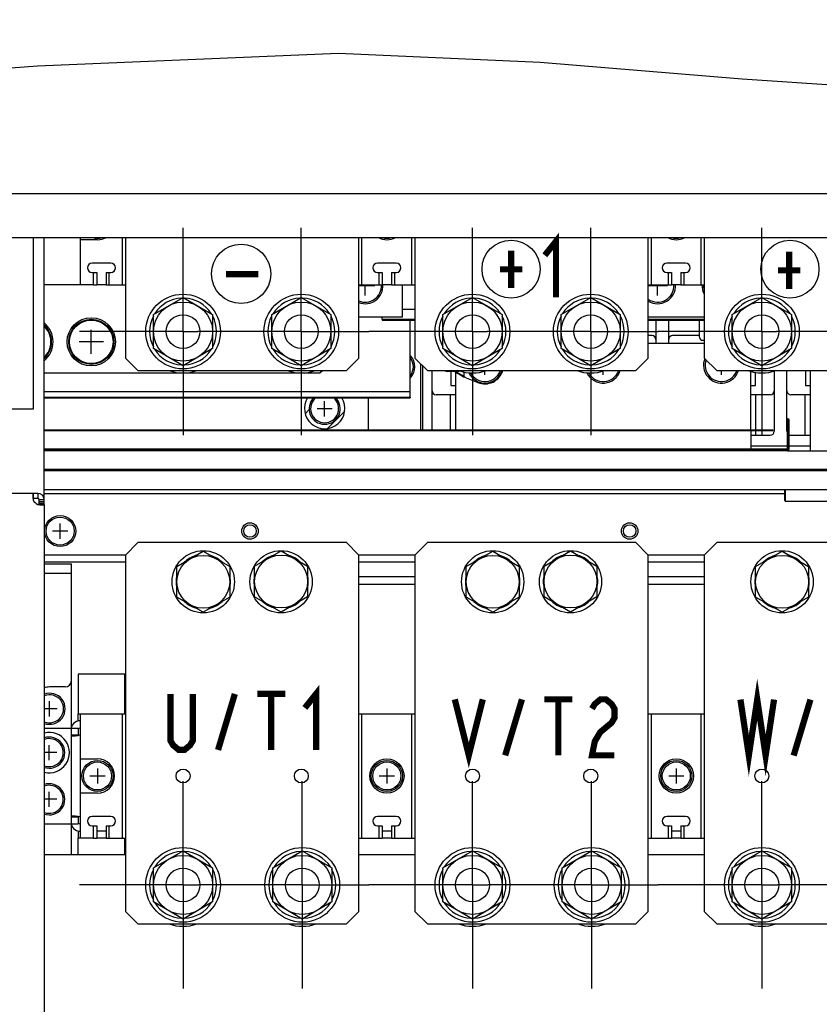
# Model space of a CAD drawing. Extents: x 52 to 403, y 35 to 214.
# Tile 10 of 18: x 213 to 239, y 140 to 172. Entities that reach past the tile are written whole.
import ezdxf

# ---------------------------------------------------------------- set-up
doc = ezdxf.new("R2010")
doc.units = 0
doc.header["$LTSCALE"] = 23.1
doc.linetypes.add('CENTER', pattern=[0.6, 0.375, -0.075, 0.075, -0.075])
doc.layers.get('0').update_dxf_attribs({"linetype": 'CONTINUOUS'})
for name, color, linetype in [('ALL_AXIS', 7, 'CONTINUOUS'), ('ALL_CURVE', 7, 'CONTINUOUS'), ('ALL_DIM', 7, 'CONTINUOUS'), ('ALL_FEATURES', 7, 'CONTINUOUS'), ('ALL_NOTE', 7, 'CONTINUOUS')]:
    doc.layers.add(name, color=color, linetype=linetype)
doc.dimstyles.get("Standard").update_dxf_attribs({"dimtxt": 2.5, "dimasz": 2.5, "dimexe": 1.25, "dimexo": 0.625, "dimtad": 1, "dimcen": 2.5, "dimazin": 3, "dimtfac": 1, "dimtmove": 0, "dimatfit": 3})

# ---------------------------------------------------------------- blocks, each defined once
blk = doc.blocks.new('_OPEN')
at = {"color": 0, "linetype": 'BYBLOCK'}
for p, q in [((0, 0), (-1, 0.25)), ((-1, -0.25), (0, 0)), ((-1, 0), (0, 0))]:
    blk.add_line(p, q, dxfattribs=at)
blk = doc.blocks.new('*D16')
at = {"layer": 'ALL_DIM', "color": 2, "linetype": 'CONTINUOUS'}
for p, q in [((159.501, 126.947), (159.501, 184.723)), ((262.181, 169.229), (262.181, 184.723)), ((159.501, 183.723), (210.841, 183.723)), ((262.181, 183.723), (210.841, 183.723))]:
    blk.add_line(p, q, dxfattribs=at)
at = {"layer": 'ALL_DIM', "color": 2, "linetype": 'CONTINUOUS', "xscale": 2, "yscale": 2, "zscale": 2, "rotation": 180}
blk.add_blockref('_OPEN', (159.501, 183.723), dxfattribs=at)
at = {"layer": 'ALL_DIM', "color": 2, "linetype": 'CONTINUOUS', "xscale": 2, "yscale": 2, "zscale": 2}
blk.add_blockref('_OPEN', (262.181, 183.723), dxfattribs=at)

msp = doc.modelspace()

# ---------------------------------------------------------------- linework, layer by layer
at = {"color": 7, "linetype": 'CONTINUOUS'}
for p, q in [((213.77, 170.42), (223.445, 170.818)), ((223.445, 170.818), (229.929, 170.532)), ((229.929, 170.532), (236.421, 170.003)), ((204.079, 169.627), (213.77, 170.42)), ((236.421, 170.003), (242.925, 169.553))]:
    msp.add_line(p, q, dxfattribs=at)
for centre, radius in [((220.316, 163.731), 0.952), ((228.99, 163.884), 0.932), ((237.954, 163.881), 0.932)]:
    msp.add_circle(centre, radius, dxfattribs=at)
at = {"layer": 'ALL_AXIS', "color": 7, "linetype": 'CENTER'}
for p, q in [((218.451, 161.877), (218.451, 165.207)), ((222.251, 161.877), (222.251, 165.207)), ((227.751, 161.877), (227.751, 165.207)), ((231.551, 161.877), (231.551, 165.207)), ((237.051, 161.877), (237.051, 165.207)), ((218.451, 161.877), (215.121, 161.877)), ((218.451, 161.877), (218.451, 158.547)), ((218.451, 161.877), (218.921, 161.877)), ((222.251, 161.877), (218.921, 161.877)), ((222.251, 161.877), (222.251, 158.547)), ((222.251, 161.877), (224.421, 161.877)), ((227.751, 161.877), (224.421, 161.877)), ((227.751, 161.877), (227.751, 158.547)), ((227.751, 161.877), (228.221, 161.877)), ((231.551, 161.877), (228.221, 161.877)), ((231.551, 161.877), (231.551, 158.547)), ((231.551, 161.877), (233.721, 161.877)), ((237.051, 161.877), (233.721, 161.877)), ((237.051, 161.877), (237.521, 161.877)), ((237.051, 161.877), (237.051, 158.547)), ((240.851, 161.877), (237.521, 161.877)), ((218.451, 144.097), (218.451, 147.427)), ((222.281, 144.097), (222.281, 147.427)), ((227.751, 144.097), (227.751, 147.427)), ((231.581, 144.097), (231.581, 147.427)), ((237.051, 144.097), (237.051, 147.427)), ((218.451, 144.097), (215.121, 144.097)), ((218.451, 144.097), (218.451, 140.767)), ((218.451, 144.097), (218.951, 144.097)), ((222.281, 144.097), (218.951, 144.097)), ((222.281, 144.097), (224.421, 144.097)), ((222.281, 144.097), (222.281, 140.767)), ((227.751, 144.097), (224.421, 144.097)), ((227.751, 144.097), (228.251, 144.097)), ((227.751, 144.097), (227.751, 140.767)), ((231.581, 144.097), (228.251, 144.097)), ((231.581, 144.097), (233.721, 144.097)), ((231.581, 144.097), (231.581, 140.767)), ((237.051, 144.097), (233.721, 144.097)), ((237.051, 144.097), (237.551, 144.097)), ((237.051, 144.097), (237.051, 140.767)), ((240.881, 144.097), (237.551, 144.097))]:
    msp.add_line(p, q, dxfattribs=at)
at = {"layer": 'ALL_AXIS', "color": 7, "linetype": 'CONTINUOUS'}
for p, q in [((215.576, 163.777), (215.676, 163.777)), ((215.676, 163.777), (215.676, 163.377)), ((215.976, 163.777), (215.976, 163.377)), ((215.976, 163.777), (216.076, 163.777)), ((224.751, 163.777), (224.851, 163.777)), ((224.851, 163.777), (224.851, 163.377)), ((225.151, 163.777), (225.151, 163.377)), ((225.151, 163.777), (225.251, 163.777)), ((234.051, 163.777), (234.151, 163.777)), ((234.151, 163.777), (234.151, 163.377)), ((234.451, 163.777), (234.451, 163.377)), ((234.451, 163.777), (234.551, 163.777)), ((215.576, 163.377), (215.676, 163.377)), ((215.976, 163.377), (216.076, 163.377)), ((224.751, 163.377), (224.851, 163.377)), ((225.151, 163.377), (225.251, 163.377)), ((234.051, 163.377), (234.151, 163.377)), ((234.451, 163.377), (234.551, 163.377)), ((217.501, 162.426), (218.451, 162.974)), ((218.451, 162.974), (219.401, 162.426)), ((221.301, 162.426), (222.251, 162.974)), ((222.251, 162.974), (223.201, 162.426)), ((226.801, 162.426), (227.751, 162.974)), ((227.751, 162.974), (228.701, 162.426)), ((230.601, 162.426), (231.551, 162.974)), ((231.551, 162.974), (232.501, 162.426)), ((236.101, 162.426), (237.051, 162.974)), ((237.051, 162.974), (238.001, 162.426)), ((217.501, 161.329), (217.501, 162.426)), ((219.401, 162.426), (219.401, 161.329)), ((221.301, 161.329), (221.301, 162.426)), ((223.201, 162.426), (223.201, 161.329)), ((226.801, 161.329), (226.801, 162.426)), ((228.701, 162.426), (228.701, 161.329)), ((230.601, 161.329), (230.601, 162.426)), ((232.501, 162.426), (232.501, 161.329)), ((236.101, 161.329), (236.101, 162.426)), ((238.001, 162.426), (238.001, 161.329)), ((235.051, 161.697), (235.051, 162.247)), ((235.151, 161.597), (235.201, 161.597)), ((218.451, 160.781), (217.501, 161.329)), ((219.401, 161.329), (218.451, 160.781)), ((222.251, 160.781), (221.301, 161.329)), ((223.201, 161.329), (222.251, 160.781)), ((227.751, 160.781), (226.801, 161.329)), ((228.701, 161.329), (227.751, 160.781)), ((231.551, 160.781), (230.601, 161.329)), ((232.501, 161.329), (231.551, 160.781)), ((237.051, 160.781), (236.101, 161.329)), ((238.001, 161.329), (237.051, 160.781)), ((227.291, 160.592), (226.951, 160.592)), ((227.202, 160.564), (227.202, 160.592)), ((227.259, 160.564), (227.267, 160.592)), ((227.291, 160.592), (227.353, 160.613)), ((213.781, 156.517), (213.637, 156.517)), ((213.831, 156.324), (213.831, 156.467)), ((213.991, 156.407), (213.831, 156.407)), ((213.991, 156.357), (213.831, 156.357)), ((218.251, 154.328), (219.101, 154.819)), ((219.101, 154.819), (219.951, 154.328)), ((220.751, 154.338), (221.601, 154.829)), ((221.601, 154.829), (222.451, 154.338)), ((227.551, 154.328), (228.401, 154.819)), ((228.401, 154.819), (229.251, 154.328)), ((230.051, 154.338), (230.901, 154.829)), ((230.901, 154.829), (231.751, 154.338)), ((236.851, 154.328), (237.701, 154.819)), ((237.701, 154.819), (238.551, 154.328)), ((218.251, 153.347), (218.251, 154.328)), ((219.951, 154.328), (219.951, 153.347)), ((220.751, 153.357), (220.751, 154.338)), ((222.451, 154.338), (222.451, 153.357)), ((227.551, 153.347), (227.551, 154.328)), ((229.251, 154.328), (229.251, 153.347)), ((230.051, 153.357), (230.051, 154.338)), ((231.751, 154.338), (231.751, 153.357)), ((236.851, 153.347), (236.851, 154.328)), ((238.551, 154.328), (238.551, 153.347)), ((219.101, 152.856), (218.251, 153.347)), ((219.951, 153.347), (219.101, 152.856)), ((221.601, 152.866), (220.751, 153.357)), ((222.451, 153.357), (221.601, 152.866)), ((228.401, 152.856), (227.551, 153.347)), ((229.251, 153.347), (228.401, 152.856)), ((230.901, 152.866), (230.051, 153.357)), ((231.751, 153.357), (230.901, 152.866)), ((237.701, 152.856), (236.851, 153.347)), ((238.551, 153.347), (237.701, 152.856)), ((214.851, 149.137), (215.081, 149.137)), ((215.081, 149.137), (215.081, 148.914)), ((215.081, 146.281), (215.081, 146.057)), ((215.576, 145.997), (215.676, 145.997)), ((215.676, 145.997), (215.676, 145.597)), ((215.976, 145.997), (215.976, 145.597)), ((215.976, 145.997), (216.076, 145.997)), ((224.751, 145.997), (224.851, 145.997)), ((224.851, 145.997), (224.851, 145.597)), ((225.151, 145.997), (225.251, 145.997)), ((225.151, 145.997), (225.151, 145.597)), ((234.051, 145.997), (234.151, 145.997)), ((234.151, 145.997), (234.151, 145.597)), ((234.451, 145.997), (234.551, 145.997)), ((234.451, 145.997), (234.451, 145.597)), ((215.576, 145.597), (215.676, 145.597)), ((215.976, 145.597), (216.076, 145.597)), ((224.751, 145.597), (224.851, 145.597)), ((225.151, 145.597), (225.251, 145.597)), ((234.051, 145.597), (234.151, 145.597)), ((234.451, 145.597), (234.551, 145.597)), ((217.501, 144.646), (218.451, 145.194)), ((218.451, 145.194), (219.401, 144.646)), ((221.331, 144.646), (222.281, 145.194)), ((222.281, 145.194), (223.231, 144.646)), ((226.801, 144.646), (227.751, 145.194)), ((227.751, 145.194), (228.701, 144.646)), ((230.631, 144.646), (231.581, 145.194)), ((231.581, 145.194), (232.531, 144.646)), ((236.101, 144.646), (237.051, 145.194)), ((237.051, 145.194), (238.001, 144.646)), ((217.501, 143.549), (217.501, 144.646)), ((219.401, 144.646), (219.401, 143.549)), ((221.331, 143.549), (221.331, 144.646)), ((223.231, 144.646), (223.231, 143.549)), ((226.801, 143.549), (226.801, 144.646)), ((228.701, 144.646), (228.701, 143.549)), ((230.631, 143.549), (230.631, 144.646)), ((232.531, 144.646), (232.531, 143.549)), ((236.101, 143.549), (236.101, 144.646)), ((238.001, 144.646), (238.001, 143.549)), ((218.451, 143.001), (217.501, 143.549)), ((219.401, 143.549), (218.451, 143.001)), ((222.281, 143.001), (221.331, 143.549)), ((223.231, 143.549), (222.281, 143.001)), ((227.751, 143.001), (226.801, 143.549)), ((228.701, 143.549), (227.751, 143.001)), ((231.581, 143.001), (230.631, 143.549)), ((232.531, 143.549), (231.581, 143.001)), ((237.051, 143.001), (236.101, 143.549)), ((238.001, 143.549), (237.051, 143.001))]:
    msp.add_line(p, q, dxfattribs=at)
at = {"layer": 'ALL_AXIS', "color": 3, "linetype": 'CONTINUOUS'}
for p, q in [((213.781, 156.677), (213.637, 156.677)), ((213.991, 156.324), (213.991, 156.467)), ((214.851, 149.137), (214.851, 148.914)), ((214.851, 146.281), (214.851, 146.057))]:
    msp.add_line(p, q, dxfattribs=at)
at = {"layer": 'ALL_AXIS', "color": 7, "linetype": 'CONTINUOUS'}
for points in [[(226.875, 160.627), (226.896, 160.608), (226.951, 160.592)], [(226.951, 160.592), (227.007, 160.608), (227.027, 160.627)]]:
    msp.add_lwpolyline(points, dxfattribs=at)
for centre, radius in [((218.451, 161.877), 1.2), ((222.251, 161.877), 1.2), ((227.751, 161.877), 1.2), ((231.551, 161.877), 1.2), ((237.051, 161.877), 1.2), ((218.451, 161.877), 0.95), ((222.251, 161.877), 0.95), ((227.751, 161.877), 0.95), ((231.551, 161.877), 0.95), ((237.051, 161.877), 0.95), ((215.501, 161.547), 0.775), ((218.451, 161.877), 0.543), ((222.251, 161.877), 0.543), ((227.751, 161.877), 0.543), ((231.551, 161.877), 0.543), ((237.051, 161.877), 0.543), ((215.501, 161.547), 0.725), ((215.501, 161.547), 0.7), ((214.501, 155.467), 0.5), ((214.501, 155.467), 0.45), ((220.601, 155.467), 0.265), ((220.601, 155.467), 0.2), ((232.801, 155.467), 0.265), ((232.801, 155.467), 0.2), ((219.101, 153.837), 1), ((221.601, 153.837), 1), ((228.401, 153.837), 1), ((230.901, 153.837), 1), ((237.701, 153.837), 1), ((219.101, 153.837), 0.85), ((221.601, 153.847), 0.85), ((228.401, 153.837), 0.85), ((230.901, 153.847), 0.85), ((237.701, 153.837), 0.85), ((215.701, 147.597), 0.5), ((225.001, 147.597), 0.5), ((234.301, 147.597), 0.5), ((215.701, 147.597), 0.45), ((218.451, 147.597), 0.224), ((222.251, 147.597), 0.224), ((225.001, 147.597), 0.45), ((227.751, 147.597), 0.224), ((231.551, 147.597), 0.224), ((234.301, 147.597), 0.45), ((237.051, 147.597), 0.224), ((218.451, 144.097), 1.2), ((222.281, 144.097), 1.2), ((227.751, 144.097), 1.2), ((231.581, 144.097), 1.2), ((237.051, 144.097), 1.2), ((218.451, 144.097), 0.95), ((222.281, 144.097), 0.95), ((227.751, 144.097), 0.95), ((231.581, 144.097), 0.95), ((237.051, 144.097), 0.95), ((218.451, 144.097), 0.543), ((222.281, 144.097), 0.543), ((227.751, 144.097), 0.543), ((231.581, 144.097), 0.543), ((237.051, 144.097), 0.543)]:
    msp.add_circle(centre, radius, dxfattribs=at)
for centre, radius, start, end in [((215.701, 165.377), 0.5, 252.5405, 287.4595), ((225.001, 165.377), 0.5, 252.5405, 287.4595), ((234.301, 165.377), 0.5, 252.5405, 287.4595), ((224.301, 163.347), 0.525, 247.3778, 3.304), ((224.301, 163.347), 0.575, 249.5198, 3.1133), ((233.701, 163.347), 0.575, 238.2363, 3.1133), ((233.701, 163.347), 0.525, 234.9502, 3.304), ((235.701, 163.347), 0.575, 176.8867, 208.3378), ((235.701, 163.347), 0.525, 176.696, 195.8183), ((218.451, 161.877), 1.075, 92.7017, 147.3592), ((218.451, 161.877), 1.075, 32.6408, 87.2983), ((222.251, 161.877), 1.075, 92.7017, 147.3592), ((222.251, 161.877), 1.075, 32.6408, 87.2983), ((227.751, 161.877), 1.075, 92.7017, 147.3592), ((227.751, 161.877), 1.075, 32.6408, 87.2983), ((231.551, 161.877), 1.075, 92.7017, 147.3592), ((231.551, 161.877), 1.075, 32.6408, 87.2983), ((237.051, 161.877), 1.075, 92.7017, 147.3592), ((237.051, 161.877), 1.075, 32.6408, 87.2983), ((218.451, 161.877), 1.075, 152.6408, 207.3592), ((218.451, 161.877), 1.075, 332.6408, 27.3592), ((222.251, 161.877), 1.075, 152.6408, 207.3592), ((222.251, 161.877), 1.075, 332.6408, 27.3592), ((227.751, 161.877), 1.075, 152.6408, 207.3592), ((227.751, 161.877), 1.075, 332.6408, 27.3592), ((231.551, 161.877), 1.075, 152.6408, 207.3592), ((231.551, 161.877), 1.075, 332.6408, 27.3592), ((237.051, 161.877), 1.075, 152.6408, 207.3592), ((237.051, 161.877), 1.075, 332.6408, 27.3592), ((213.501, 161.547), 0.725, 311.5343, 48.4657), ((213.501, 161.547), 0.775, 308.5024, 51.4976), ((213.501, 161.547), 0.7, 313.4632, 46.5368), ((235.151, 161.697), 0.1, 180, 270), ((218.451, 161.877), 1.075, 212.6408, 267.2983), ((218.451, 161.877), 1.075, 272.7017, 327.3592), ((222.251, 161.877), 1.075, 212.6408, 267.2983), ((222.251, 161.877), 1.075, 272.7017, 327.3592), ((225.401, 160.747), 0.5, 315.0735, 44.9265), ((227.751, 161.877), 1.075, 212.6408, 267.2983), ((227.751, 161.877), 1.075, 272.7017, 327.3592), ((231.551, 161.877), 1.075, 212.6408, 267.2983), ((231.551, 161.877), 1.075, 272.7017, 327.3592), ((237.051, 161.877), 1.075, 212.6408, 267.2983), ((237.051, 161.877), 1.075, 272.7017, 327.3592), ((225.401, 160.747), 0.45, 322.1144, 37.8856), ((235.751, 160.797), 0.575, 158.3706, 342.7658), ((235.751, 160.797), 0.525, 160.627, 341.0581), ((218.451, 161.877), 1.33, 250.1844, 289.8156), ((222.251, 161.877), 1.33, 250.1844, 289.8156), ((227.751, 161.877), 1.33, 250.1844, 289.8156), ((228.151, 160.797), 0.575, 205.1671, 342.7658), ((228.151, 160.797), 0.525, 207.7721, 341.0581), ((228.151, 160.797), 0.6, 247.9203, 343.449), ((231.551, 161.877), 1.33, 250.1844, 289.8156), ((231.951, 160.797), 0.575, 205.1671, 342.7658), ((231.951, 160.797), 0.525, 207.7721, 341.0581), ((237.051, 161.877), 1.33, 250.1844, 289.8156), ((223.001, 159.397), 0.5, 134.9123, 45.0877), ((223.001, 159.397), 0.45, 128.6707, 51.3293), ((219.101, 153.837), 0.875, 106.2709, 133.7291), ((219.101, 153.837), 0.875, 46.2709, 73.7291), ((221.601, 153.847), 0.875, 106.2709, 133.7291), ((221.601, 153.847), 0.875, 46.2709, 73.7291), ((228.401, 153.837), 0.875, 106.2709, 133.7291), ((228.401, 153.837), 0.875, 46.2709, 73.7291), ((230.901, 153.847), 0.875, 106.2709, 133.7291), ((230.901, 153.847), 0.875, 46.2709, 73.7291), ((237.701, 153.837), 0.875, 106.2709, 133.7291), ((237.701, 153.837), 0.875, 46.2709, 73.7291), ((219.101, 153.837), 0.875, 166.2709, 193.7291), ((219.101, 153.837), 0.875, 346.2709, 13.7291), ((221.601, 153.847), 0.875, 166.2709, 193.7291), ((221.601, 153.847), 0.875, 346.2709, 13.7291), ((228.401, 153.837), 0.875, 166.2709, 193.7291), ((228.401, 153.837), 0.875, 346.2709, 13.7291), ((230.901, 153.847), 0.875, 166.2709, 193.7291), ((230.901, 153.847), 0.875, 346.2709, 13.7291), ((237.701, 153.837), 0.875, 166.2709, 193.7291), ((237.701, 153.837), 0.875, 346.2709, 13.7291), ((219.101, 153.837), 0.875, 226.2709, 253.7291), ((219.101, 153.837), 0.875, 286.2709, 313.7291), ((221.601, 153.847), 0.875, 226.2709, 253.7291), ((221.601, 153.847), 0.875, 286.2709, 313.7291), ((228.401, 153.837), 0.875, 226.2709, 253.7291), ((228.401, 153.837), 0.875, 286.2709, 313.7291), ((230.901, 153.847), 0.875, 226.2709, 253.7291), ((230.901, 153.847), 0.875, 286.2709, 313.7291), ((237.701, 153.837), 0.875, 226.2709, 253.7291), ((237.701, 153.837), 0.875, 286.2709, 313.7291), ((214.161, 149.757), 0.5, 249.8034, 110.1966), ((214.161, 149.757), 0.45, 247.6547, 112.3453), ((214.151, 148.347), 0.5, 251.0415, 108.9585), ((214.151, 148.347), 0.45, 249.1158, 110.8842), ((214.151, 146.847), 0.5, 251.0415, 108.9585), ((214.151, 146.847), 0.45, 249.1158, 110.8842), ((218.451, 144.097), 1.075, 92.7017, 147.3592), ((218.451, 144.097), 1.075, 32.6408, 87.2983), ((222.281, 144.097), 1.075, 92.7017, 147.3592), ((222.281, 144.097), 1.075, 32.6408, 87.2983), ((227.751, 144.097), 1.075, 92.7017, 147.3592), ((227.751, 144.097), 1.075, 32.6408, 87.2983), ((231.581, 144.097), 1.075, 92.7017, 147.3592), ((231.581, 144.097), 1.075, 32.6408, 87.2983), ((237.051, 144.097), 1.075, 92.7017, 147.3592), ((237.051, 144.097), 1.075, 32.6408, 87.2983), ((218.451, 144.097), 1.075, 152.6408, 207.3592), ((218.451, 144.097), 1.075, 332.6408, 27.3592), ((222.281, 144.097), 1.075, 152.6408, 207.3592), ((222.281, 144.097), 1.075, 332.6408, 27.3592), ((227.751, 144.097), 1.075, 152.6408, 207.3592), ((227.751, 144.097), 1.075, 332.6408, 27.3592), ((231.581, 144.097), 1.075, 152.6408, 207.3592), ((231.581, 144.097), 1.075, 332.6408, 27.3592), ((237.051, 144.097), 1.075, 152.6408, 207.3592), ((237.051, 144.097), 1.075, 332.6408, 27.3592), ((218.451, 144.097), 1.075, 212.6408, 267.2983), ((218.451, 144.097), 1.075, 272.7017, 327.3592), ((222.281, 144.097), 1.075, 212.6408, 267.2983), ((222.281, 144.097), 1.075, 272.7017, 327.3592), ((227.751, 144.097), 1.075, 212.6408, 267.2983), ((227.751, 144.097), 1.075, 272.7017, 327.3592), ((231.581, 144.097), 1.075, 212.6408, 267.2983), ((231.581, 144.097), 1.075, 272.7017, 327.3592), ((237.051, 144.097), 1.075, 212.6408, 267.2983), ((237.051, 144.097), 1.075, 272.7017, 327.3592), ((218.451, 144.097), 1.33, 250.1844, 289.8156), ((222.281, 144.097), 1.33, 250.1844, 289.8156), ((227.751, 144.097), 1.33, 250.1844, 289.8156), ((231.581, 144.097), 1.33, 250.1844, 289.8156), ((237.051, 144.097), 1.33, 250.1844, 289.8156)]:
    msp.add_arc(centre, radius, start, end, dxfattribs=at)
at = {"layer": 'ALL_AXIS', "color": 3, "linetype": 'CONTINUOUS'}
for centre, radius, start, end in [((213.87, 156.557), 0.25, 200.9799, 249.0201), ((214.161, 149.757), 0.7, 90, 104.0988), ((215.019, 149.137), 0.25, 296.4848, 301.8521), ((215.019, 146.057), 0.25, 58.1479, 63.5152)]:
    msp.add_arc(centre, radius, start, end, dxfattribs=at)
at = {"layer": 'ALL_CURVE', "color": 40, "linetype": 'CONTINUOUS'}
for p, q in [((224.616, 163.347), (224.101, 163.347)), ((224.301, 163.032), (224.301, 163.377)), ((234.016, 163.347), (233.401, 163.347)), ((233.701, 163.032), (233.701, 163.377)), ((215.501, 161.157), (215.501, 161.937)), ((215.891, 161.547), (215.111, 161.547)), ((228.151, 160.482), (228.151, 160.613)), ((231.951, 160.482), (231.951, 160.613)), ((235.751, 160.482), (235.751, 160.627)), ((223.001, 159.152), (223.001, 159.642)), ((223.246, 159.397), (222.756, 159.397)), ((214.501, 155.222), (214.501, 155.712)), ((214.746, 155.467), (214.256, 155.467)), ((214.161, 149.512), (214.161, 150.002)), ((214.406, 149.757), (213.991, 149.757)), ((214.151, 148.102), (214.151, 148.592)), ((214.396, 148.347), (213.991, 148.347)), ((215.701, 147.842), (215.701, 147.352)), ((225.001, 147.842), (225.001, 147.352)), ((234.301, 147.842), (234.301, 147.352)), ((215.456, 147.597), (215.946, 147.597)), ((224.756, 147.597), (225.246, 147.597)), ((234.056, 147.597), (234.546, 147.597)), ((214.396, 146.847), (213.991, 146.847)), ((214.151, 146.602), (214.151, 147.092))]:
    msp.add_line(p, q, dxfattribs=at)
at = {"layer": 'ALL_CURVE', "color": 2, "linetype": 'CONTINUOUS'}
for p, q in [((222.374, 159.236), (222.506, 159.368)), ((223.089, 158.764), (223.645, 159.319))]:
    msp.add_line(p, q, dxfattribs=at)
at = {"layer": 'ALL_CURVE', "color": 4, "linetype": 'CONTINUOUS'}
for centre, start, end in [((223.001, 159.407), 148.4541, 31.5459), ((214.151, 148.347), 255.7468, 104.2532)]:
    msp.add_arc(centre, 0.65, start, end, dxfattribs=at)
at = {"layer": 'ALL_FEATURES', "color": 7, "linetype": 'CONTINUOUS'}
for p, q in [((254.601, 166.301), (151.901, 166.301)), ((152.101, 164.901), (254.201, 164.901)), ((213.641, 159.397), (213.641, 164.901)), ((215.151, 163.377), (215.151, 164.901)), ((216.501, 163.377), (216.501, 164.901)), ((224.201, 163.377), (224.201, 164.901)), ((225.801, 163.377), (225.801, 164.901)), ((233.501, 163.377), (233.501, 164.901)), ((235.101, 163.377), (235.101, 164.901)), ((215.701, 164.827), (215.151, 164.827)), ((216.126, 164.077), (215.526, 164.077)), ((225.301, 164.077), (224.701, 164.077)), ((234.601, 164.077), (234.001, 164.077)), ((215.526, 163.777), (215.576, 163.777)), ((215.576, 163.377), (215.576, 163.777)), ((216.076, 163.377), (216.076, 163.777)), ((216.076, 163.777), (216.126, 163.777)), ((224.701, 163.777), (224.751, 163.777)), ((224.751, 163.377), (224.751, 163.777)), ((225.251, 163.377), (225.251, 163.777)), ((225.251, 163.777), (225.301, 163.777)), ((234.001, 163.777), (234.051, 163.777)), ((234.051, 163.377), (234.051, 163.777)), ((234.551, 163.377), (234.551, 163.777)), ((234.551, 163.777), (234.601, 163.777)), ((215.576, 163.377), (215.151, 163.377)), ((216.076, 163.377), (216.601, 163.377)), ((224.101, 163.377), (224.751, 163.377)), ((225.251, 163.377), (225.901, 163.377)), ((233.401, 163.377), (234.051, 163.377)), ((234.551, 163.377), (235.201, 163.377)), ((224.851, 162.272), (224.851, 162.247)), ((224.851, 162.247), (225.901, 162.247)), ((233.401, 162.247), (235.201, 162.247)), ((233.646, 162.247), (233.646, 161.497)), ((234.056, 161.497), (234.056, 162.247)), ((233.521, 161.747), (233.401, 161.747)), ((235.051, 161.747), (234.181, 161.747)), ((235.201, 161.497), (233.401, 161.497)), ((226.456, 158.722), (226.456, 160.627)), ((227.051, 160.592), (227.051, 160.147)), ((227.201, 160.592), (227.201, 158.722)), ((227.202, 160.564), (227.259, 160.564)), ((227.454, 160.426), (227.488, 160.426)), ((227.488, 160.426), (227.488, 160.582)), ((236.701, 158.722), (236.701, 160.602)), ((236.851, 160.147), (236.851, 160.568)), ((237.446, 160.612), (237.446, 158.672)), ((237.856, 158.672), (237.856, 160.627)), ((238.451, 160.627), (238.451, 160.147)), ((238.601, 160.627), (238.601, 158.047)), ((227.051, 160.147), (227.201, 160.147)), ((227.551, 160.393), (227.925, 160.241)), ((236.701, 160.147), (236.851, 160.147)), ((238.451, 160.147), (238.601, 160.147)), ((225.751, 159.772), (225.751, 159.747)), ((227.201, 159.847), (226.581, 159.847)), ((227.046, 158.722), (227.046, 159.847)), ((237.321, 159.847), (236.701, 159.847)), ((236.856, 158.722), (236.856, 159.847)), ((238.601, 159.847), (237.981, 159.847)), ((238.446, 158.547), (238.446, 159.847)), ((213.981, 159.747), (225.751, 159.747)), ((189.641, 159.397), (213.641, 159.397)), ((237.901, 159.072), (237.876, 159.072)), ((237.876, 158.122), (237.876, 159.072)), ((237.926, 159.047), (237.901, 159.047)), ((237.901, 158.097), (237.901, 159.047)), ((213.981, 158.697), (237.401, 158.697)), ((236.701, 158.697), (236.701, 158.097)), ((236.701, 158.547), (237.321, 158.547)), ((236.856, 158.547), (236.856, 158.697)), ((237.401, 158.722), (237.401, 158.697)), ((237.981, 158.547), (238.601, 158.547)), ((237.851, 158.097), (213.981, 158.097)), ((237.876, 158.072), (213.981, 158.072)), ((237.876, 158.047), (248.101, 158.047)), ((249.151, 157.447), (213.981, 157.447)), ((249.176, 157.422), (213.981, 157.422)), ((213.637, 156.677), (213.637, 156.517)), ((213.781, 156.677), (213.781, 156.517)), ((213.83, 156.315), (213.831, 156.324)), ((213.991, 156.467), (213.831, 156.467)), ((213.991, 156.324), (213.831, 156.324)), ((216.601, 154.467), (213.991, 154.467)), ((225.901, 154.467), (224.101, 154.467)), ((235.201, 154.467), (233.401, 154.467)), ((225.901, 153.997), (224.101, 153.997)), ((235.201, 153.997), (233.401, 153.997)), ((225.901, 153.747), (224.101, 153.747)), ((235.201, 153.747), (233.401, 153.747)), ((214.861, 149.16), (214.861, 150.657)), ((215.081, 149.367), (215.081, 149.597)), ((215.131, 149.367), (215.081, 149.367)), ((215.151, 145.597), (215.151, 149.597)), ((215.151, 149.597), (216.601, 149.597)), ((216.501, 145.597), (216.501, 149.597)), ((224.101, 149.597), (225.901, 149.597)), ((224.201, 145.597), (224.201, 149.597)), ((225.801, 145.597), (225.801, 149.597)), ((233.401, 149.597), (235.201, 149.597)), ((233.501, 145.597), (233.501, 149.597)), ((235.101, 145.597), (235.101, 149.597)), ((215.131, 149.137), (215.151, 149.137)), ((214.851, 148.914), (215.081, 148.914)), ((215.151, 148.147), (215.701, 148.147)), ((215.701, 147.047), (215.151, 147.047)), ((214.851, 146.281), (215.081, 146.281)), ((216.126, 146.297), (215.526, 146.297)), ((225.301, 146.297), (224.701, 146.297)), ((234.601, 146.297), (234.001, 146.297)), ((214.851, 146.057), (215.081, 146.057)), ((215.151, 146.057), (215.131, 146.057)), ((215.526, 145.997), (215.576, 145.997)), ((215.576, 145.597), (215.576, 145.997)), ((216.076, 145.597), (216.076, 145.997)), ((216.076, 145.997), (216.126, 145.997)), ((224.701, 145.997), (224.751, 145.997)), ((224.751, 145.597), (224.751, 145.997)), ((225.251, 145.997), (225.301, 145.997)), ((225.251, 145.597), (225.251, 145.997)), ((234.001, 145.997), (234.051, 145.997)), ((234.051, 145.597), (234.051, 145.997)), ((234.551, 145.997), (234.601, 145.997)), ((234.551, 145.597), (234.551, 145.997)), ((215.081, 145.827), (215.081, 145.597)), ((215.081, 145.827), (215.131, 145.827)), ((215.576, 145.597), (215.151, 145.597)), ((215.976, 145.827), (215.676, 145.827)), ((216.076, 145.597), (216.601, 145.597)), ((224.101, 145.597), (224.751, 145.597)), ((225.151, 145.827), (224.851, 145.827)), ((225.251, 145.597), (225.901, 145.597)), ((233.401, 145.597), (234.051, 145.597)), ((234.451, 145.827), (234.151, 145.827)), ((234.551, 145.597), (235.201, 145.597))]:
    msp.add_line(p, q, dxfattribs=at)
at = {"layer": 'ALL_FEATURES', "color": 3, "linetype": 'CONTINUOUS'}
for p, q in [((213.981, 164.901), (213.981, 156.529)), ((216.601, 164.901), (216.601, 161.027)), ((224.101, 161.027), (224.101, 164.901)), ((225.901, 164.901), (225.901, 161.027)), ((233.401, 161.027), (233.401, 164.901)), ((235.201, 164.901), (235.201, 161.027)), ((215.151, 163.377), (213.981, 163.377)), ((215.976, 163.377), (215.676, 163.377)), ((225.151, 163.377), (224.851, 163.377)), ((225.501, 162.347), (225.501, 163.377)), ((234.451, 163.377), (234.151, 163.377)), ((224.101, 162.347), (225.501, 162.347)), ((224.851, 162.272), (224.851, 162.347)), ((225.501, 162.597), (225.901, 162.597)), ((233.401, 162.347), (235.201, 162.347)), ((224.851, 162.272), (225.901, 162.272)), ((225.751, 159.772), (225.751, 162.247)), ((233.401, 162.272), (235.201, 162.272)), ((216.601, 161.027), (217.001, 160.627)), ((223.701, 160.627), (224.101, 161.027)), ((225.901, 161.027), (226.301, 160.627)), ((226.091, 158.722), (226.091, 160.837)), ((226.151, 158.722), (226.151, 160.777)), ((233.001, 160.627), (233.401, 161.027)), ((235.201, 161.027), (235.601, 160.627)), ((213.981, 160.547), (222.851, 160.547)), ((217.001, 160.627), (223.701, 160.627)), ((222.851, 160.547), (222.931, 160.627)), ((226.301, 160.627), (233.001, 160.627)), ((235.601, 160.627), (242.301, 160.627)), ((213.981, 159.947), (225.751, 159.947)), ((213.981, 159.772), (225.751, 159.772)), ((224.401, 159.747), (224.401, 158.722)), ((237.901, 159.047), (237.901, 159.072)), ((237.926, 158.097), (237.926, 159.047)), ((213.981, 158.722), (237.401, 158.722)), ((237.876, 158.197), (236.701, 158.197)), ((238.601, 158.197), (237.926, 158.197)), ((237.876, 158.047), (213.981, 158.047)), ((249.176, 157.397), (213.981, 157.397)), ((213.637, 156.677), (188.825, 156.677)), ((249.797, 156.797), (213.981, 156.797)), ((237.776, 156.667), (213.981, 156.667)), ((237.776, 156.797), (237.776, 156.449)), ((237.801, 156.797), (237.801, 156.424)), ((213.991, 156.324), (213.991, 129.971)), ((237.776, 156.449), (237.801, 156.449)), ((237.801, 156.424), (246.191, 156.424)), ((217.001, 155.097), (216.601, 154.697)), ((223.701, 155.097), (217.001, 155.097)), ((224.101, 154.697), (223.701, 155.097)), ((226.301, 155.097), (225.901, 154.697)), ((233.001, 155.097), (226.301, 155.097)), ((233.401, 154.697), (233.001, 155.097)), ((235.601, 155.097), (235.201, 154.697)), ((242.301, 155.097), (235.601, 155.097)), ((216.601, 154.697), (213.991, 154.697)), ((213.991, 154.417), (214.861, 154.417)), ((214.861, 150.657), (214.861, 154.417)), ((216.601, 154.697), (216.601, 143.247)), ((224.101, 143.247), (224.101, 154.697)), ((225.901, 154.697), (224.101, 154.697)), ((225.901, 154.697), (225.901, 143.247)), ((235.201, 154.697), (233.401, 154.697)), ((233.401, 143.247), (233.401, 154.697)), ((235.201, 154.697), (235.201, 143.247)), ((214.861, 154.107), (213.991, 154.107)), ((215.081, 150.867), (215.081, 149.597)), ((216.581, 150.867), (215.081, 150.867)), ((216.581, 149.597), (216.581, 150.867)), ((214.661, 150.457), (214.161, 150.457)), ((215.081, 149.597), (215.151, 149.597)), ((215.131, 149.367), (215.151, 149.367)), ((213.991, 149.137), (214.851, 149.137)), ((214.851, 148.914), (214.851, 146.281)), ((213.991, 146.057), (214.851, 146.057)), ((214.861, 145.062), (214.861, 146.035)), ((215.081, 145.062), (215.081, 145.597)), ((215.151, 145.597), (215.081, 145.597)), ((215.151, 145.827), (215.131, 145.827)), ((215.976, 145.597), (215.676, 145.597)), ((216.581, 145.062), (216.581, 145.597)), ((225.151, 145.597), (224.851, 145.597)), ((234.451, 145.597), (234.151, 145.597)), ((216.601, 145.062), (213.991, 145.062)), ((225.901, 145.062), (224.101, 145.062)), ((235.201, 145.062), (233.401, 145.062)), ((216.601, 143.247), (217.001, 142.847)), ((223.701, 142.847), (224.101, 143.247)), ((225.901, 143.247), (226.301, 142.847)), ((233.001, 142.847), (233.401, 143.247)), ((235.201, 143.247), (235.601, 142.847)), ((217.001, 142.847), (223.701, 142.847)), ((226.301, 142.847), (233.001, 142.847)), ((235.601, 142.847), (242.301, 142.847))]:
    msp.add_line(p, q, dxfattribs=at)
at = {"layer": 'ALL_FEATURES', "color": 7, "linetype": 'CONTINUOUS'}
for points in [[(227.454, 160.426), (227.371, 160.471), (227.287, 160.517), (227.202, 160.564)], [(227.488, 160.426), (227.412, 160.472), (227.336, 160.518), (227.259, 160.564)], [(227.551, 160.393), (227.52, 160.405), (227.488, 160.415), (227.454, 160.426)], [(227.551, 160.393), (227.53, 160.403), (227.509, 160.414), (227.488, 160.426)], [(215.081, 148.914), (215.082, 148.904), (215.082, 148.903)], [(215.082, 146.292), (215.082, 146.291), (215.081, 146.281)]]:
    msp.add_lwpolyline(points, dxfattribs=at)
at = {"layer": 'ALL_FEATURES', "color": 3, "linetype": 'CONTINUOUS'}
for points in [[(213.637, 156.677), (213.631, 156.675), (213.626, 156.667), (213.623, 156.655), (213.621, 156.637), (213.62, 156.616)], [(213.62, 156.616), (213.621, 156.591), (213.623, 156.563), (213.626, 156.532), (213.631, 156.5), (213.637, 156.467)], [(213.781, 156.324), (213.817, 156.317), (213.853, 156.312), (213.886, 156.309), (213.916, 156.307), (213.929, 156.307)], [(213.929, 156.307), (213.942, 156.307), (213.963, 156.309), (213.978, 156.312), (213.988, 156.317), (213.991, 156.324)], [(214.851, 148.914), (214.855, 148.903), (214.868, 148.895), (214.888, 148.89), (214.916, 148.888), (214.933, 148.887)], [(214.933, 148.887), (214.951, 148.888), (214.991, 148.89), (215.035, 148.895), (215.083, 148.903), (215.131, 148.914)], [(214.933, 146.307), (214.916, 146.307), (214.888, 146.305), (214.868, 146.3), (214.855, 146.292), (214.851, 146.281)], [(215.131, 146.281), (215.083, 146.292), (215.035, 146.3), (214.991, 146.305), (214.951, 146.307), (214.933, 146.307)]]:
    msp.add_lwpolyline(points, dxfattribs=at)
at = {"layer": 'ALL_FEATURES', "color": 7, "linetype": 'CONTINUOUS'}
for centre in [(225.001, 147.597), (234.301, 147.597)]:
    msp.add_circle(centre, 0.55, dxfattribs=at)
for centre, radius, start, end in [((215.701, 165.377), 0.55, 270, 299.8352), ((225.001, 165.377), 0.55, 240.3088, 299.6912), ((234.301, 165.377), 0.55, 240.3088, 299.6912), ((215.526, 163.927), 0.15, 90, 270), ((216.126, 163.927), 0.15, 270, 90), ((224.701, 163.927), 0.15, 90, 270), ((225.301, 163.927), 0.15, 270, 90), ((234.001, 163.927), 0.15, 90, 270), ((234.601, 163.927), 0.15, 270, 90), ((233.521, 161.622), 0.125, 0, 90), ((234.181, 161.622), 0.125, 90, 180), ((226.581, 159.972), 0.125, 180, 270), ((237.321, 159.972), 0.125, 270, 360), ((237.981, 159.972), 0.125, 180, 270), ((237.321, 158.672), 0.125, 270, 360), ((237.981, 158.672), 0.125, 180, 212.1023), ((237.981, 158.672), 0.125, 243.5469, 270), ((237.851, 158.122), 0.025, 270, 360), ((237.876, 158.097), 0.025, 270, 360), ((213.781, 156.467), 0.05, 0, 90), ((215.131, 149.087), 0.05, 90, 159.8188), ((215.701, 147.597), 0.55, 270, 90), ((215.526, 146.147), 0.15, 90, 270), ((216.126, 146.147), 0.15, 270, 90), ((224.701, 146.147), 0.15, 90, 270), ((225.301, 146.147), 0.15, 270, 90), ((234.001, 146.147), 0.15, 90, 270), ((234.601, 146.147), 0.15, 270, 90), ((215.131, 146.107), 0.05, 200.1812, 270)]:
    msp.add_arc(centre, radius, start, end, dxfattribs=at)
at = {"layer": 'ALL_FEATURES', "color": 3, "linetype": 'CONTINUOUS'}
for centre, radius, start, end in [((237.851, 158.122), 0.05, 282.8571, 347.1429), ((237.876, 158.097), 0.05, 270, 360), ((213.781, 156.467), 0.21, 0, 90), ((214.661, 150.657), 0.2, 270, 360), ((215.131, 149.087), 0.28, 90, 180), ((215.131, 146.107), 0.28, 180, 270)]:
    msp.add_arc(centre, radius, start, end, dxfattribs=at)
at = {"layer": 'ALL_NOTE', "color": 2, "linetype": 'CONTINUOUS', "const_width": 0.2}
for points in [[(230.075, 164.327), (230.435, 164.777), (230.435, 162.977)], [(228.995, 164.477), (228.995, 163.277)], [(237.928, 164.444), (237.928, 163.244)], [(228.635, 163.877), (229.355, 163.877)], [(237.568, 163.844), (238.288, 163.844)], [(219.836, 163.723), (220.868, 163.723)], [(236.362, 150.053), (236.632, 148.253), (236.902, 150.053), (237.172, 148.253), (237.442, 150.053)], [(218.765, 150.234), (218.765, 148.734), (218.675, 148.584), (218.495, 148.434), (218.315, 148.434), (218.135, 148.584), (218.045, 148.734), (218.045, 150.234)], [(219.575, 148.434), (220.115, 150.234)], [(220.835, 150.234), (221.735, 150.234)], [(221.285, 150.234), (221.285, 148.434)], [(222.365, 149.784), (222.725, 150.234), (222.725, 148.434)], [(227.182, 150.059), (227.632, 148.259), (228.082, 150.059)], [(228.802, 148.259), (229.342, 150.059)], [(230.062, 150.059), (230.962, 150.059)], [(230.512, 150.059), (230.512, 148.259)], [(231.592, 149.759), (231.682, 149.909), (231.862, 150.059), (232.042, 150.059), (232.222, 149.909), (232.312, 149.759), (232.312, 149.459), (232.222, 149.309), (232.042, 149.159), (231.862, 149.009), (231.682, 148.709), (231.592, 148.259), (232.312, 148.259)], [(238.072, 148.253), (238.612, 150.053)]]:
    msp.add_lwpolyline(points, dxfattribs=at)

# ---------------------------------------------------------------- dimensions: what is measured, and where the dimension line sits
at = {"layer": 'ALL_DIM', "color": 2, "linetype": 'CONTINUOUS'}
dim = msp.add_linear_dim(base=(262.181, 183.723), p1=(159.501, 126.947), p2=(262.181, 169.229), dimstyle='Standard', dxfattribs=at)
dim.commit()
dim.dimension.update_dxf_attribs({"geometry": '*D16', "text_midpoint": (205.337, 184.523), "dimtype": 128})

doc.saveas('drawing.dxf')
